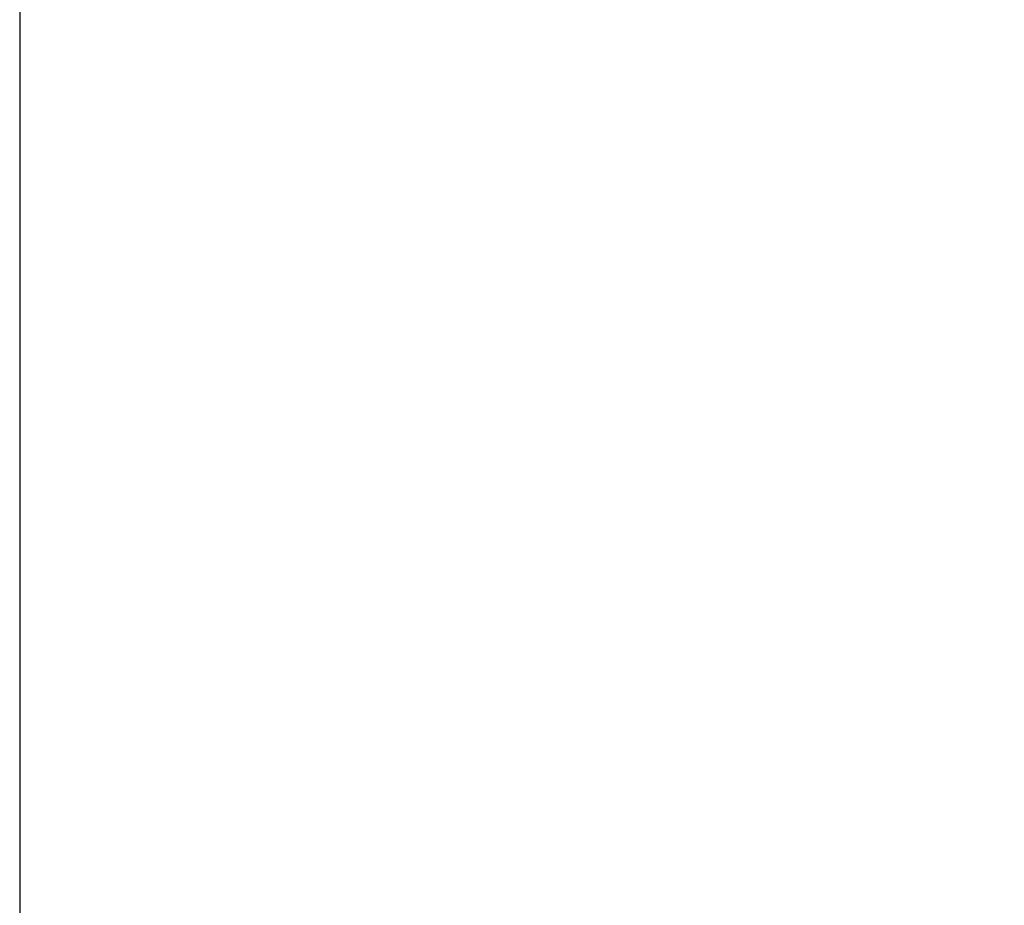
# Model space of a CAD drawing. Header units: millimetres. Extents: x -198 to -55, y 39 to 129.
# Tile 50 of 58: x -106.67 to -96.51, y 75.5 to 84.63. Entities that reach past the tile are written whole.
import ezdxf

# ---------------------------------------------------------------- set-up
doc = ezdxf.new("R2010")
doc.units = ezdxf.units.MM
doc.header["$LTSCALE"] = 0.1
doc.layers.get('DEFPOINTS').update_dxf_attribs({"linetype": 'CONTINUOUS'})
doc.layers.add('DIM', color=4, linetype='CONTINUOUS')
doc.styles.add('DIM-7', font='SIMPLEX.shx', dxfattribs={"width": 0.7, "bigfont": 'chineset.shx'})
doc.dimstyles.new('CNS', dxfattribs={"dimtxt": 3.5, "dimasz": 2.5, "dimexe": 1, "dimexo": 1.5, "dimgap": 0.09, "dimtad": 0, "dimdsep": 46, "dimtxsty": 'DIM-7', "dimcen": 0.09, "dimclrd": 1, "dimclre": 1, "dimclrt": 4, "dimadec": 0, "dimazin": 0, "dimtfac": 1, "dimtix": 1, "dimtmove": 2, "dimatfit": 3, "dimfxl": 0, "dimtvp": 0.971429, "dimtolj": 1, "dimarcsym": 0})

# ---------------------------------------------------------------- blocks, each defined once
blk = doc.blocks.new('*D6')
at = {"layer": 'DEFPOINTS', "color": 0, "transparency": 16777216}
for p in [(-106.669, 90.732), (-86.669, 90.732), (-86.669, 62.772)]:
    blk.add_point(p, dxfattribs=at)
at = {"layer": 'DIM', "color": 4, "lineweight": -2, "transparency": 16777216}
for p, q in [((-106.669, 89.532), (-106.669, 61.972)), ((-86.669, 89.532), (-86.669, 61.972)), ((-104.669, 62.772), (-88.669, 62.772))]:
    blk.add_line(p, q, dxfattribs=at)
at = {"layer": 'DIM', "color": 4, "transparency": 16777216}
for points in [[(-104.669, 63.105), (-104.669, 62.438), (-106.669, 62.772)], [(-88.669, 63.105), (-88.669, 62.438), (-86.669, 62.772)]]:
    blk.add_solid(points, dxfattribs=at)
at = {"layer": 'DIM', "color": 4, "transparency": 16777216, "insert": (-96.669, 65.372), "char_height": 2.8, "attachment_point": 5, "style": 'DIM-7'}
blk.add_mtext('\\A1;20{\\H1.680000;\\S+0.2^ -0;}', dxfattribs=at)

msp = doc.modelspace()

# ---------------------------------------------------------------- dimensions: what is measured, and where the dimension line sits
at = {"layer": 'DIM'}
dim = msp.add_linear_dim(base=(-86.669, 62.772), p1=(-106.669, 90.732), p2=(-86.669, 90.732), dimstyle='CNS', override={"dimscale": 0.8, "dimgap": 0.8, "dimtad": 1, "dimclrd": 4, "dimclre": 4, "dimadec": 2, "dimazin": 2, "dimtol": 1, "dimlim": 0, "dimtp": 0.2, "dimtm": 1e-09, "dimtfac": 0.6, "dimtmove": 0}, dxfattribs=at)
dim.commit()
dim.dimension.update_dxf_attribs({"geometry": '*D6', "text_midpoint": (-96.669, 65.372)})

doc.saveas('drawing.dxf')
